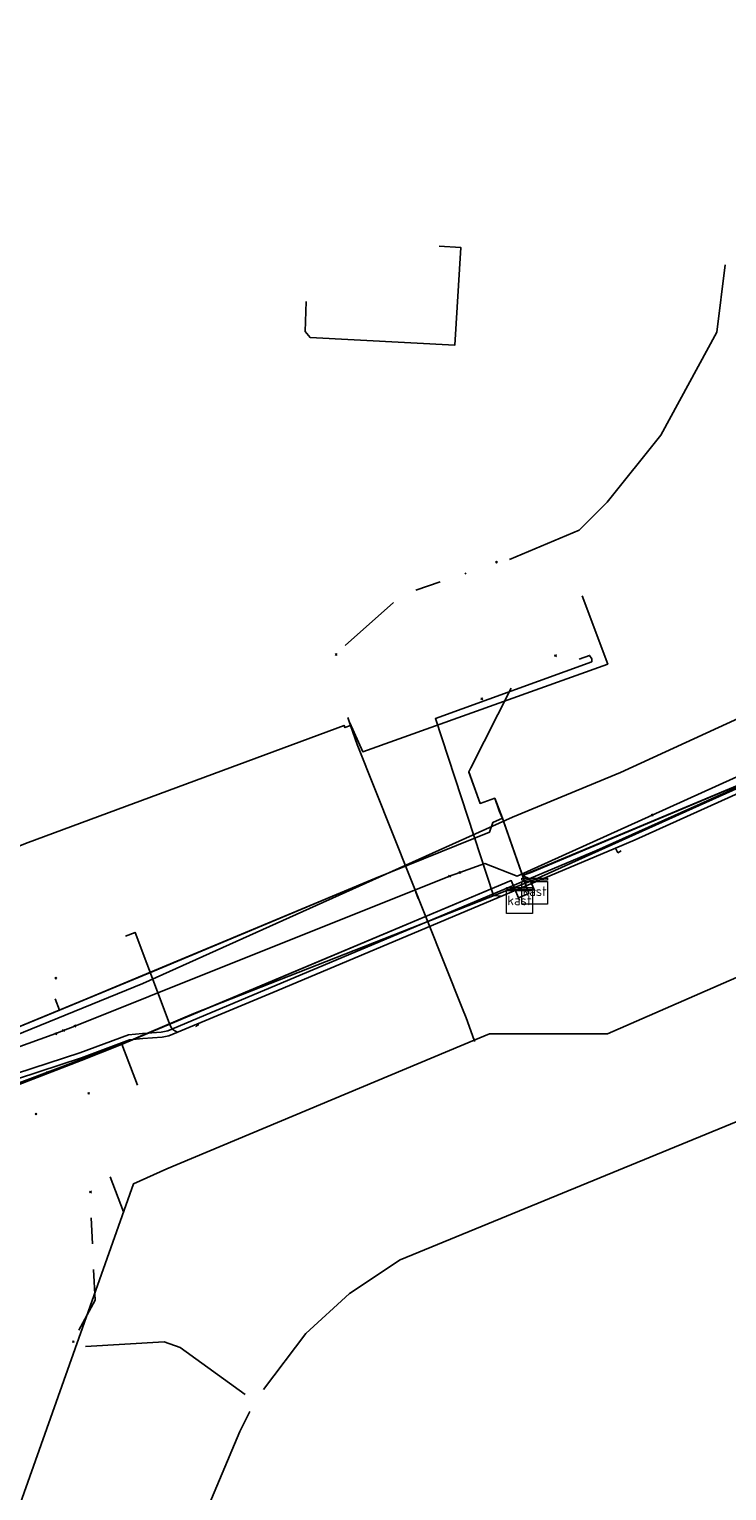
# Model space of a CAD drawing. Extents: x 102676 to 106538, y 417474 to 420545.
# Tile 111 of 112: x 105650 to 105703, y 419581 to 419693. Entities that reach past the tile are written whole.
import ezdxf
from ezdxf.enums import TextEntityAlignment as Align
from ezdxf.lldxf.tags import DXFTag

# ---------------------------------------------------------------- set-up
doc = ezdxf.new("R2010")
doc.units = 0
doc.linetypes.add('RI-OVERIG', pattern=[17, 5, -2, 2, -2, 0, -2, 2, -2])
doc.layers.get('0').update_dxf_attribs({"lineweight": 25})
for name, color, linetype, lineweight in [('B-WE-KL-DATA_COAXKABEL_17_ZIGGO BV-G', 90, 'KL-DATA-N', 25), ('B-WE-KL-DATA_COAXKABEL_7_ZIGGO BV-G', 90, 'KL-DATA-N', 25), ('B-WE-KL-DATA_DUCT_ZIGGO BV-G', 90, 'Continuous', 25), ('B-WE-KL-DATA_HULPSTUK_KPN BV-S @ 0.5', 90, 'Continuous', 25), ('B-WE-KL-DATA_HULPSTUK_ZIGGO BV-S @ 0.5', 90, 'Continuous', 25), ('B-WE-KL-DATA_KABELBED_KPN BV-G', 90, 'Continuous', 25), ('B-WE-KL-DATA_KABELBED_ZIGGO BV-G', 90, 'Continuous', 25), ('B-WE-KL-ET_LS_400 V_STEDIN NETBEHEER BV-G', 190, 'KL-LS-N', 25), ('B-WE-KL-GAS_LD_HULPSTUK_STEDIN NETBEHEER BV-S @ 0.5', 50, 'Continuous', 25), ('B-WE-KL-GAS_LD_MANTELBUIS_STEDIN NETBEHEER BV-G', 50, 'Continuous', 25), ('B-WE-KL-GAS_LD_POLYETHYLEEN PE_25_0.1 BAR_STEDIN NETBEHEER BV-G', 50, 'KL-GAS-LD-N', 25), ('B-WE-KL-GAS_LD_POLYVINYLCHLORIDE PVC_110_0.1 BAR_STEDIN NETBEHEER BV-G', 50, 'KL-GAS-LD-N', 25), ('B-WE-KL-GAS_LD_POLYVINYLCHLORIDE PVC_32_0.1 BAR_STEDIN NETBEHEER BV-G', 50, 'KL-GAS-LD-N', 25), ('B-WE-KL-GAS_LD_STAAL_114_0.1 BAR_STEDIN NETBEHEER BV-G', 50, 'KL-GAS-LD-N', 25), ('B-WE-KL-GAS_LD_STAAL_21_0.1 BAR_STEDIN NETBEHEER BV-G', 50, 'KL-GAS-LD-N', 25), ('B-WE-KL-GAS_LD_STAAL_60_0.1 BAR_STEDIN NETBEHEER BV-G', 50, 'KL-GAS-LD-N', 25), ('B-WE-KL-OVERIG_HULPSTUK_STADSBEHEER GEMEENTE DORDRECHT-S @ 0.5', 8, 'Continuous', 25), ('B-WE-KL-WATER_ASBESTCEMENT_232_EVIDES INFRA-G', 170, 'KL-WATER-N', 25), ('B-WE-KL-WATER_HULPSTUK_EVIDES INFRA-S @ 0.5', 170, 'Continuous', 25), ('B-WE-KL-WATER_POLYVINYLCHLORIDE PVC_160_EVIDES INFRA-G', 170, 'KL-WATER-N', 25), ('B-WE-KL-WATER_POLYVINYLCHLORIDE PVC_200_EVIDES INFRA-G', 170, 'KL-WATER-N', 25), ('B-WE-RI-DRUK_HIGH DENSITY POLYETHYLENE HDPE_50_STADSBEHEER GEMEENTE DORDRECHT-G', 210, 'RI-PERS', 25), ('B-WE-RI-DRUK_HIGH DENSITY POLYETHYLENE HDPE_63_STADSBEHEER GEMEENTE DORDRECHT-G', 210, 'RI-PERS', 25), ('B-WE-RI-VRIJVERVAL_POLYVINYLCHLORIDE PVC_STADSBEHEER GEMEENTE DORDRECHT-G', 210, 'RI-OVERIG', 25)]:
    doc.layers.add(name, color=color, linetype=linetype, lineweight=lineweight)
doc.styles.add('NLCS-ISO', font='NLCS-ISO.ttf')
doc.styles.get("Standard").update_dxf_attribs({"font": 'arial.ttf'})
tags = doc.linetypes.add('KL-DATA-N', pattern='A,4,-1,[101,NLCS.shx,S=0.5,R=0,X=0,Y=0],-1,4,-1,["D",Standard,S=1,R=0,X=-0.25,Y=-0.5],-1.5', length=12.5).pattern_tags.tags
tags[18] = DXFTag(74, 10)
tags = doc.linetypes.add('KL-GAS-LD-N', pattern='A,4,-1,[69,NLCS.shx,S=0.5,R=0,X=0,Y=0],-1,4,-1,["L",Standard,S=1,R=0,X=0.25,Y=-0.5],-2', length=13).pattern_tags.tags
tags[18] = DXFTag(74, 10)
tags = doc.linetypes.add('KL-LS-N', pattern='A,4,-1,[103,NLCS.shx,S=0.75,R=0,X=0,Y=0],-1,4,-1,["L",Standard,S=1,R=0,X=0,Y=-0.5],-2', length=13).pattern_tags.tags
tags[18] = DXFTag(74, 10)
doc.linetypes.add('KL-WATER-N', pattern='A,7,-0.5,[168,NLCS.shx,S=0.75,R=0,X=0.75,Y=0],-2', length=9.5)
tags = doc.linetypes.add('RI-PERS', pattern='A,7,-2,["P",Standard,S=1.8,R=0,X=-0.5,Y=-0.9],-2,7,-2,[102,NLCS.shx,S=1,R=180,X=0,Y=0],-2', length=22).pattern_tags.tags
tags[6] = DXFTag(74, 10)

# ---------------------------------------------------------------- blocks, each defined once
blk = doc.blocks.new('SKL-WTB_HULP_OVERIG-SO')
at = {"color": 0, "linetype": 'ByBlock', "lineweight": 18}
for points in [[(-0.14, 0.14), (0.14, -0.14)], [(0.14, 0.14), (-0.14, -0.14)]]:
    blk.add_lwpolyline(points, dxfattribs=at)
at = {"color": 0, "linetype": 'ByBlock', "lineweight": 18, "style": 'NLCS-ISO', "flags": 1}
for tag, p in [('TYPE', (1.5, 0)), ('OMSCHRIJVING', (1.5, -3)), ('LABEL', (1.5, -1.5))]:
    blk.add_attdef(tag, p, '', height=1, dxfattribs=at)
blk = doc.blocks.new('SKL-WTB_HULP_KAST-SO')
at = {"color": 0, "linetype": 'ByBlock', "lineweight": 18}
for points in [[(-2, 2), (2, 2), (2, 1.68), (-2, 1.68)], [(-2, 1.52), (2, 1.52), (2, -2), (-2, -2)]]:
    blk.add_lwpolyline(points, close=True, dxfattribs=at)
at = {"color": 0, "linetype": 'ByBlock', "lineweight": 18, "style": 'NLCS-ISO'}
blk.add_text('kast', height=1.5, dxfattribs=at).set_placement((0, 0), align=Align.MIDDLE_CENTER)
at = {"color": 0, "linetype": 'ByBlock', "lineweight": 18, "style": 'NLCS-ISO', "flags": 1}
for tag, p in [('TYPE', (2.5, 0)), ('OMSCHRIJVING', (2.5, -3)), ('LABEL', (2.5, -1.5))]:
    blk.add_attdef(tag, p, '', height=1, dxfattribs=at)

msp = doc.modelspace()

# ---------------------------------------------------------------- linework, layer by layer
at = {"layer": 'B-WE-KL-DATA_COAXKABEL_17_ZIGGO BV-G', "flags": 128}
for points in [[(105687.386, 419626.155), (105687.317, 419626.343), (105688.11, 419626.676), (105687.625, 419628.071), (105688.221, 419628.295), (105710.531, 419637.67), (105725.922, 419643.948), (105761.328, 419659.372), (105786.296, 419669.96), (105813.133, 419681.196), (105824.648, 419686.166), (105826.286, 419686.414), (105827.189, 419686.471), (105828.65, 419686.476), (105829.506, 419686.404), (105829.294, 419693.407)], [(105773.965, 419664.442), (105773.866, 419664.689), (105761.328, 419659.372), (105725.922, 419643.948), (105710.531, 419637.67), (105688.221, 419628.295), (105687.625, 419628.071), (105688.152, 419627.832), (105688.558, 419626.865)], [(105688.558, 419626.865), (105688.152, 419627.832), (105687.625, 419628.071), (105686.139, 419632.343), (105686.071, 419632.5), (105685.336, 419632.169), (105685.075, 419631.423), (105676.235, 419627.84), (105659.094, 419620.657), (105644.621, 419614.685), (105642.794, 419614.648), (105640.966, 419615.431), (105639.996, 419616.439), (105639.474, 419617.895), (105640.425, 419627.584), (105640.956, 419633.73), (105632.518, 419634.84), (105631.907, 419635.996), (105632.696, 419636.784), (105633.155, 419641.794), (105634.443, 419658.002)], [(105687.386, 419626.155), (105687.317, 419626.343), (105688.11, 419626.676), (105686.139, 419632.343), (105686.071, 419632.5), (105685.336, 419632.169), (105685.075, 419631.423), (105676.235, 419627.84), (105659.094, 419620.657), (105644.621, 419614.685), (105642.794, 419614.648), (105640.966, 419615.431), (105639.996, 419616.439), (105639.474, 419617.895), (105640.425, 419627.584), (105640.956, 419633.73), (105631.426, 419634.982), (105630.925, 419635.018), (105632.531, 419657.247)], [(105559.387, 419581.761), (105559.413, 419581.451), (105559.357, 419581.187), (105559.241, 419580.896), (105569.661, 419585.174), (105609.257, 419601.232), (105624.732, 419607.294), (105626.186, 419607.881), (105627.726, 419608.9), (105626.811, 419589.856), (105634.116, 419587.737), (105634.295, 419587.669), (105634.479, 419587.618), (105634.677, 419587.582), (105634.884, 419587.566), (105635.112, 419587.571), (105635.37, 419587.608), (105635.585, 419587.664), (105635.966, 419587.83), (105636.244, 419588.015), (105636.476, 419588.23), (105636.703, 419588.521), (105636.926, 419588.981), (105637.002, 419589.275), (105637.037, 419589.603), (105637.044, 419589.713), (105637.04, 419589.835), (105637.012, 419589.992), (105636.945, 419590.179), (105636.866, 419590.319), (105636.787, 419590.421), (105636.69, 419590.489), (105636.591, 419590.576), (105636.466, 419590.724), (105636.352, 419590.93), (105636.287, 419591.139), (105636.265, 419591.361), (105636.277, 419591.443), (105636.266, 419591.543), (105636.223, 419591.646), (105636.144, 419591.735), (105636.07, 419591.781), (105635.987, 419591.846), (105635.889, 419591.947), (105635.794, 419592.09), (105635.733, 419592.235), (105635.693, 419592.451), (105635.7, 419592.622), (105637.163, 419604.348), (105637.281, 419604.961), (105637.46, 419605.537), (105637.727, 419606.149), (105637.961, 419606.563), (105638.289, 419607.035), (105638.686, 419607.495), (105639.06, 419607.85), (105639.358, 419608.091), (105639.784, 419608.382), (105640.431, 419608.726), (105653.575, 419613.785), (105656.544, 419614.984), (105686.755, 419627.679), (105687.317, 419626.343), (105688.11, 419626.676), (105687.625, 419628.071), (105688.152, 419627.832), (105688.558, 419626.865)], [(105687.386, 419626.155), (105687.317, 419626.343), (105686.755, 419627.679), (105656.544, 419614.984), (105653.575, 419613.785), (105640.431, 419608.726), (105639.784, 419608.382), (105639.358, 419608.091), (105639.06, 419607.85), (105638.686, 419607.495), (105638.289, 419607.035), (105637.961, 419606.563), (105637.727, 419606.149), (105637.46, 419605.537), (105637.281, 419604.961), (105637.163, 419604.348), (105635.7, 419592.622), (105635.693, 419592.451), (105635.733, 419592.235), (105635.794, 419592.09), (105635.889, 419591.947), (105635.987, 419591.846), (105636.07, 419591.781), (105636.144, 419591.735), (105636.223, 419591.646), (105636.266, 419591.543), (105636.277, 419591.443), (105636.265, 419591.361), (105636.287, 419591.139), (105636.352, 419590.93), (105636.466, 419590.724), (105636.591, 419590.576), (105636.69, 419590.489), (105636.787, 419590.421), (105636.866, 419590.319), (105636.945, 419590.179), (105637.012, 419589.992), (105637.04, 419589.835), (105637.044, 419589.713), (105637.037, 419589.603), (105637.002, 419589.275), (105636.926, 419588.981), (105636.703, 419588.521), (105636.476, 419588.23), (105636.244, 419588.015), (105635.966, 419587.83), (105635.585, 419587.664), (105635.37, 419587.608), (105635.112, 419587.571), (105634.884, 419587.566), (105634.677, 419587.582), (105634.479, 419587.618), (105634.295, 419587.669), (105634.116, 419587.737), (105626.811, 419589.856), (105627.714, 419608.641)], [(105687.386, 419626.155), (105687.317, 419626.343), (105688.11, 419626.676), (105687.625, 419628.071), (105688.152, 419627.832), (105688.558, 419626.865)]]:
    msp.add_lwpolyline(points, dxfattribs=at)
at = {"layer": 'B-WE-KL-DATA_COAXKABEL_7_ZIGGO BV-G', "flags": 128}
for points in [[(105688.558, 419626.865), (105688.152, 419627.832), (105687.625, 419628.071), (105688.221, 419628.295), (105710.531, 419637.67), (105718.468, 419640.908), (105720.243, 419636.556)], [(105714.69, 419634.291), (105714.425, 419634.91), (105710.019, 419636.285), (105709.609, 419637.283), (105688.221, 419628.295), (105687.625, 419628.071), (105688.152, 419627.832), (105688.558, 419626.865)], [(105688.558, 419626.865), (105688.152, 419627.832), (105687.625, 419628.071), (105686.139, 419632.343), (105685.819, 419633.078), (105685.473, 419634.045), (105684.343, 419633.641), (105683.471, 419636.077)], [(105688.558, 419626.865), (105688.152, 419627.832), (105687.625, 419628.071), (105686.139, 419632.343), (105686.071, 419632.5), (105685.336, 419632.169), (105685.075, 419631.423), (105676.235, 419627.84), (105659.094, 419620.657), (105651.905, 419617.691), (105651.553, 419618.543)], [(105641.178, 419605.372), (105639.989, 419608.491), (105640.431, 419608.726), (105653.575, 419613.785), (105656.544, 419614.984), (105686.755, 419627.679), (105687.317, 419626.343), (105688.11, 419626.676), (105687.625, 419628.071), (105688.152, 419627.832), (105688.558, 419626.865)], [(105657.903, 419611.885), (105656.712, 419615.054), (105686.755, 419627.679), (105687.317, 419626.343), (105688.11, 419626.676), (105687.625, 419628.071), (105688.152, 419627.832), (105688.558, 419626.865)], [(105657.903, 419611.885), (105656.712, 419615.054), (105686.755, 419627.679), (105687.317, 419626.343), (105688.11, 419626.676), (105687.625, 419628.071), (105688.152, 419627.832), (105688.558, 419626.865)]]:
    msp.add_lwpolyline(points, dxfattribs=at)
at = {"layer": 'B-WE-KL-DATA_DUCT_ZIGGO BV-G', "flags": 128}
for points in [[(105651.905, 419617.691), (105644.621, 419614.685), (105642.794, 419614.648), (105640.966, 419615.431), (105639.996, 419616.439), (105639.474, 419617.895), (105640.956, 419633.73)], [(105686.071, 419632.5), (105685.336, 419632.169), (105685.075, 419631.423), (105676.235, 419627.84), (105651.905, 419617.691)], [(105686.136, 419632.35), (105686.071, 419632.5)], [(105686.213, 419632.128), (105686.136, 419632.35)], [(105687.551, 419628.283), (105686.213, 419632.128)], [(105687.625, 419628.071), (105687.551, 419628.283)], [(105688.11, 419626.676), (105687.625, 419628.071)], [(105688.11, 419626.676), (105687.317, 419626.343)], [(105687.317, 419626.343), (105687.386, 419626.155)]]:
    msp.add_lwpolyline(points, dxfattribs=at)
at = {"layer": 'B-WE-KL-DATA_KABELBED_KPN BV-G', "flags": 128}
for points in [[(105629.46, 419613.33), (105629.462, 419613.33), (105629.823, 419613.327), (105630.773, 419613.318), (105639.904, 419613.896), (105639.905, 419613.896), (105645.743, 419614.612), (105658.314, 419619.733), (105686.846, 419632.571), (105695.172, 419636.04), (105704.316, 419640.216)], [(105650.954, 419612.887), (105656.565, 419614.992), (105662.26, 419617.427), (105688.562, 419627.768), (105706.159, 419635.7)], [(105650.954, 419612.887), (105640.363, 419608.914), (105640.219, 419608.854), (105640.08, 419608.785), (105639.945, 419608.706)]]:
    msp.add_lwpolyline(points, dxfattribs=at)
at = {"layer": 'B-WE-KL-DATA_KABELBED_ZIGGO BV-G', "flags": 128}
for points in [[(105686.752, 419642.545), (105683.633, 419636.397)], [(105709.609, 419637.283), (105687.625, 419628.071)], [(105683.633, 419636.397), (105683.471, 419636.077)], [(105683.481, 419636.049), (105683.471, 419636.077)], [(105686.071, 419632.5), (105685.473, 419634.045), (105684.343, 419633.641), (105683.481, 419636.049)], [(105651.905, 419617.691), (105644.621, 419614.685), (105642.794, 419614.648), (105640.966, 419615.431), (105639.996, 419616.439), (105639.474, 419617.895), (105640.956, 419633.73)], [(105686.071, 419632.5), (105685.336, 419632.169), (105685.075, 419631.423), (105676.235, 419627.84), (105651.905, 419617.691)], [(105686.136, 419632.35), (105686.071, 419632.5)], [(105686.136, 419632.35), (105686.071, 419632.5)], [(105686.213, 419632.128), (105686.136, 419632.35)], [(105687.551, 419628.283), (105686.213, 419632.128)], [(105687.625, 419628.071), (105687.551, 419628.283)], [(105687.317, 419626.343), (105686.755, 419627.679), (105656.712, 419615.054)], [(105687.625, 419628.071), (105688.152, 419627.832), (105688.558, 419626.865)], [(105688.11, 419626.676), (105687.625, 419628.071)], [(105688.11, 419626.676), (105687.317, 419626.343)], [(105687.317, 419626.343), (105687.386, 419626.155)], [(105651.905, 419617.691), (105651.553, 419618.543)], [(105656.712, 419615.054), (105640.431, 419608.726), (105639.989, 419608.491)], [(105657.903, 419611.885), (105656.712, 419615.054)]]:
    msp.add_lwpolyline(points, dxfattribs=at)
at = {"layer": 'B-WE-KL-ET_LS_400 V_STEDIN NETBEHEER BV-G', "flags": 128}
for points in [[(105686.031, 419626.493), (105685.38, 419626.538), (105680.896, 419640.192), (105692.966, 419644.581), (105692.978, 419644.796), (105692.798, 419645.064), (105691.986, 419644.767)], [(105708.56, 419636.357), (105696.318, 419630.838), (105694.8, 419630.183), (105668.662, 419619.184), (105660.338, 419615.711), (105659.803, 419615.603), (105658.331, 419615.491), (105657.299, 419615.385), (105653.586, 419614.005), (105648.643, 419612.388), (105640.944, 419609.842), (105639.837, 419609.198), (105639.092, 419608.501), (105638.599, 419607.833), (105638.434, 419606.678), (105638.368, 419605.904), (105638.393, 419604.53), (105638.452, 419604.202), (105638.572, 419603.933), (105638.621, 419603.869), (105638.691, 419603.72), (105638.803, 419603.079), (105638.811, 419602.548), (105638.596, 419600.983), (105638.462, 419599.866), (105637.609, 419592.607), (105636.414, 419587.909), (105635.887, 419587.571), (105626.8, 419588.99), (105625.668, 419589.088), (105624.484, 419588.944)], [(105704.625, 419635.086), (105693.317, 419630.004), (105660.261, 419616.093), (105659.75, 419615.99), (105658.299, 419615.88), (105657.21, 419615.782), (105653.454, 419614.383), (105648.579, 419612.801), (105640.748, 419610.179), (105639.597, 419609.521), (105638.792, 419608.768), (105638.234, 419607.995), (105638.036, 419606.723), (105637.958, 419605.982), (105638.02, 419603.964), (105638.313, 419603.56), (105638.403, 419603.043), (105638.411, 419602.572), (105638.254, 419601.488), (105637.184, 419592.549), (105635.664, 419586.715), (105629.059, 419560.856), (105618.916, 419522.129), (105609.85, 419488.684), (105604.337, 419468.134), (105604.215, 419465.241), (105605.534, 419461.252), (105603.586, 419456.095), (105603.884, 419455.704), (105611.118, 419448.57), (105616.431, 419443.079), (105624.412, 419435.308), (105625.067, 419434.553), (105625.827, 419433.478), (105626.457, 419432.338), (105627, 419431.005), (105627.471, 419429.103), (105627.606, 419427.804), (105629.936, 419410.202)], [(105694.8, 419630.183), (105694.986, 419629.823)], [(105694.986, 419629.823), (105695.23, 419629.97)], [(105656.98, 419623.397), (105657.726, 419623.678), (105660.422, 419616.507), (105660.535, 419616.315), (105660.675, 419616.159), (105660.833, 419616.048), (105661, 419615.987)], [(105662.57, 419616.642), (105662.609, 419616.55), (105662.426, 419616.473)], [(105662.426, 419616.473), (105662.47, 419616.4)]]:
    msp.add_lwpolyline(points, dxfattribs=at)
at = {"layer": 'B-WE-KL-GAS_LD_MANTELBUIS_STEDIN NETBEHEER BV-G', "flags": 128}
msp.add_lwpolyline([(105679.376, 419626.786), (105679.567, 419626.3)], dxfattribs=at)
at = {"layer": 'B-WE-KL-GAS_LD_POLYETHYLEEN PE_25_0.1 BAR_STEDIN NETBEHEER BV-G', "flags": 128}
for points in [[(105692.217, 419649.67), (105694.194, 419644.4), (105675.292, 419637.635), (105674.3, 419639.85), (105674.281, 419639.843)], [(105646.797, 419623.947), (105644.868, 419628.79), (105649.464, 419630.634), (105673.858, 419639.66), (105673.921, 419639.491), (105674.35, 419639.65)]]:
    msp.add_lwpolyline(points, dxfattribs=at)
at = {"layer": 'B-WE-KL-GAS_LD_POLYVINYLCHLORIDE PVC_110_0.1 BAR_STEDIN NETBEHEER BV-G', "flags": 128}
for points in [[(105683.892, 419615.355), (105685.06, 419615.844), (105694.173, 419615.852), (105717.554, 419626.06), (105717.699, 419625.955), (105717.816, 419625.913), (105717.981, 419625.903), (105718.113, 419625.932), (105718.29, 419626.035), (105718.386, 419626.145), (105718.451, 419626.277), (105718.479, 419626.422), (105732.4, 419631.931), (105733.348, 419639.009), (105734.081, 419639.5), (105752.298, 419649.272), (105763.564, 419654.021), (105772.891, 419657.975), (105779.12, 419661.53), (105787.652, 419666.516), (105794.511, 419669.287), (105807.748, 419672.642), (105810.427, 419672.952), (105817.737, 419674.561), (105818.93, 419674.766)], [(105630.595, 419529.225), (105631.396, 419530.308), (105657.59, 419604.27), (105660.176, 419605.421), (105683.892, 419615.355)]]:
    msp.add_lwpolyline(points, dxfattribs=at)
at = {"layer": 'B-WE-KL-GAS_LD_POLYVINYLCHLORIDE PVC_32_0.1 BAR_STEDIN NETBEHEER BV-G', "flags": 128}
msp.add_lwpolyline([(105655.804, 419604.824), (105656.825, 419602.109)], dxfattribs=at)
at = {"layer": 'B-WE-KL-GAS_LD_STAAL_114_0.1 BAR_STEDIN NETBEHEER BV-G', "flags": 128}
msp.add_lwpolyline([(105683.268, 419617.08), (105683.892, 419615.355)], dxfattribs=at)
at = {"layer": 'B-WE-KL-GAS_LD_STAAL_21_0.1 BAR_STEDIN NETBEHEER BV-G', "flags": 128}
msp.add_lwpolyline([(105670.933, 419672.396), (105670.855, 419670.082), (105671.233, 419669.621), (105682.395, 419669.009), (105682.851, 419676.564), (105681.187, 419676.662)], dxfattribs=at)
at = {"layer": 'B-WE-KL-GAS_LD_STAAL_60_0.1 BAR_STEDIN NETBEHEER BV-G', "flags": 128}
for points in [[(105674.131, 419640.265), (105674.35, 419639.65)], [(105674.35, 419639.65), (105674.854, 419638.195), (105682.994, 419617.778)], [(105682.994, 419617.778), (105683.268, 419617.08)]]:
    msp.add_lwpolyline(points, dxfattribs=at)
at = {"layer": 'B-WE-KL-WATER_ASBESTCEMENT_232_EVIDES INFRA-G', "flags": 128}
for points in [[(105681.984, 419628.024), (105658.798, 419618.74), (105653.072, 419616.457)], [(105652.206, 419616.112), (105651.604, 419615.872)], [(105653.072, 419616.457), (105652.206, 419616.112)]]:
    msp.add_lwpolyline(points, dxfattribs=at)
at = {"layer": 'B-WE-KL-WATER_POLYVINYLCHLORIDE PVC_160_EVIDES INFRA-G', "flags": 128}
msp.add_lwpolyline([(105648.278, 419614.675), (105651.604, 419615.872)], dxfattribs=at)
at = {"layer": 'B-WE-KL-WATER_POLYVINYLCHLORIDE PVC_200_EVIDES INFRA-G', "flags": 128}
for points in [[(105697.629, 419632.744), (105709.044, 419637.908), (105710.241, 419638.417), (105712.828, 419639.49)], [(105682.776, 419628.307), (105684.706, 419628.998), (105687.2, 419628.025), (105697.629, 419632.744)], [(105681.984, 419628.024), (105682.776, 419628.307)]]:
    msp.add_lwpolyline(points, dxfattribs=at)
at = {"layer": 'B-WE-RI-DRUK_HIGH DENSITY POLYETHYLENE HDPE_50_STADSBEHEER GEMEENTE DORDRECHT-G', "flags": 128}
for points in [[(105686.603, 419652.483), (105691.99, 419654.729), (105694.157, 419656.898), (105698.285, 419662.062), (105702.62, 419670.014), (105703.27, 419675.222)], [(105653.892, 419591.711), (105659.973, 419592.086), (105661.216, 419591.641), (105666.225, 419588.022)]]:
    msp.add_lwpolyline(points, dxfattribs=at)
at = {"layer": 'B-WE-RI-DRUK_HIGH DENSITY POLYETHYLENE HDPE_63_STADSBEHEER GEMEENTE DORDRECHT-G', "flags": 128}
for points in [[(105667.632, 419588.386), (105670.896, 419592.708), (105674.27, 419595.818), (105678.177, 419598.395), (105737.917, 419622.951)], [(105611.228, 419555.319), (105618.25, 419553.175), (105627.52, 419550.774), (105631.555, 419549.246), (105636.135, 419546.845), (105638.644, 419544.663), (105646.169, 419541.607), (105647.041, 419541.826), (105648.131, 419543.135), (105665.798, 419585.149), (105666.575, 419586.703)]]:
    msp.add_lwpolyline(points, dxfattribs=at)
at = {"layer": 'B-WE-RI-VRIJVERVAL_POLYVINYLCHLORIDE PVC_STADSBEHEER GEMEENTE DORDRECHT-G', "flags": 128}
for points in [[(105673.923, 419645.844), (105678.366, 419649.772), (105684.684, 419651.88)], [(105653.395, 419592.975), (105654.645, 419595.285), (105654.276, 419602.667)]]:
    msp.add_lwpolyline(points, dxfattribs=at)

# ---------------------------------------------------------------- block references
at = {"layer": 'B-WE-KL-DATA_HULPSTUK_KPN BV-S @ 0.5', "xscale": 0.5, "yscale": 0.5, "zscale": 0.5}
msp.add_blockref('SKL-WTB_HULP_OVERIG-SO', (105650.954, 419612.887), dxfattribs=at)
msp.add_blockref('SKL-WTB_HULP_OVERIG-SO', (105650.954, 419612.887), dxfattribs=at)
at = {"layer": 'B-WE-KL-DATA_HULPSTUK_ZIGGO BV-S @ 0.5', "xscale": 0.5, "yscale": 0.5, "zscale": 0.5}
for p in [(105687.386, 419626.155), (105688.558, 419626.865)]:
    msp.add_blockref('SKL-WTB_HULP_KAST-SO', p, dxfattribs=at)
at = {"layer": 'B-WE-KL-GAS_LD_HULPSTUK_STEDIN NETBEHEER BV-S @ 0.5', "xscale": 0.5, "yscale": 0.5, "zscale": 0.5}
msp.add_blockref('SKL-WTB_HULP_OVERIG-SO', (105683.892, 419615.355), dxfattribs=at)
at = {"layer": 'B-WE-KL-OVERIG_HULPSTUK_STADSBEHEER GEMEENTE DORDRECHT-S @ 0.5', "xscale": 0.5, "yscale": 0.5, "zscale": 0.5}
for p in [(105685.604, 419652.267), (105673.233, 419645.137), (105654.29, 419603.637), (105652.958, 419592.086)]:
    msp.add_blockref('SKL-WTB_HULP_OVERIG-SO', p, dxfattribs=at)
at = {"layer": 'B-WE-KL-WATER_HULPSTUK_EVIDES INFRA-S @ 0.5', "xscale": 0.5, "yscale": 0.5, "zscale": 0.5}
for p in [(105690.16, 419645.05), (105684.478, 419641.714), (105697.629, 419632.744), (105682.776, 419628.307), (105681.984, 419628.024), (105651.6, 419620.15), (105651.604, 419615.872), (105652.206, 419616.112), (105653.072, 419616.457), (105654.14, 419611.26), (105650.08, 419609.67)]:
    msp.add_blockref('SKL-WTB_HULP_OVERIG-SO', p, dxfattribs=at)

doc.saveas('drawing.dxf')
